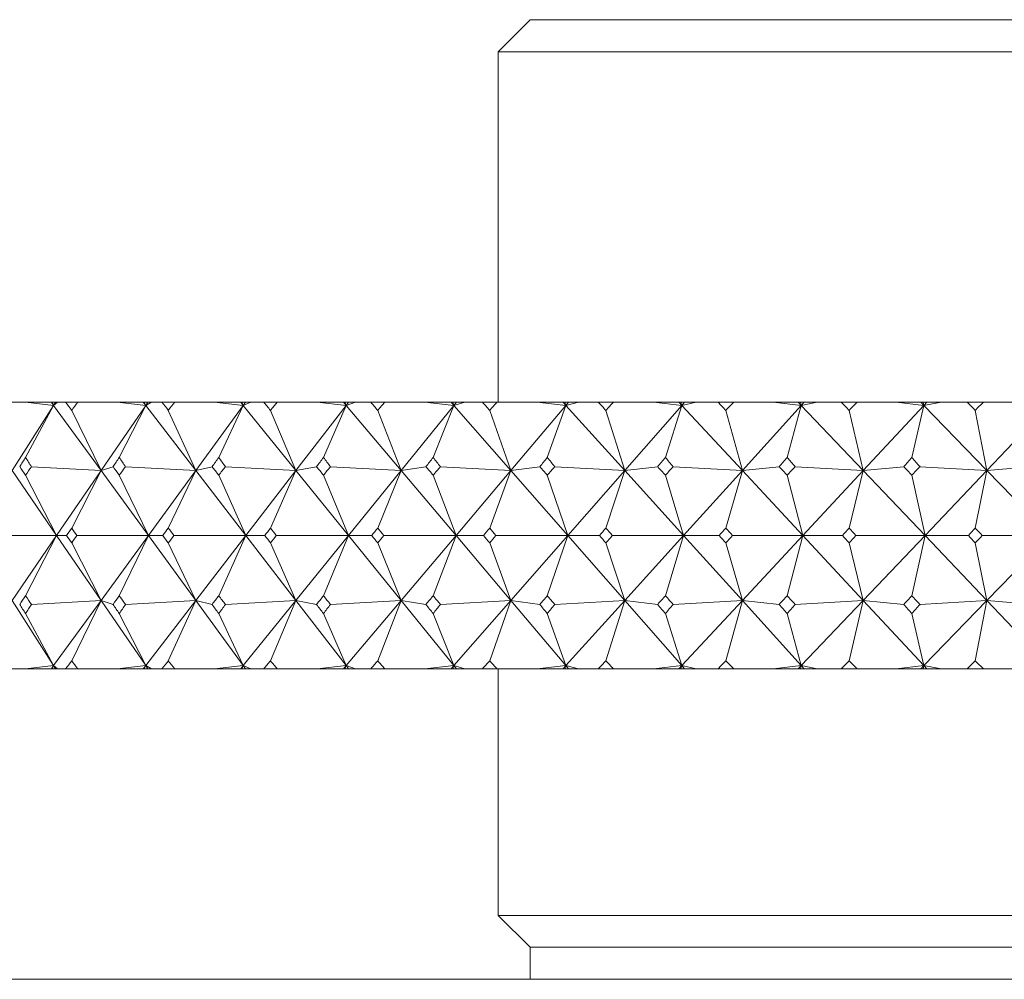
# Model space of a CAD drawing. Header units: inches. Extents: x 1.3 to 19.3, y 2.5 to 15.4.
# Tile 20 of 27: x 17.32 to 17.782, y 9.634 to 10.084. Entities that reach past the tile are written whole.
import ezdxf

# ---------------------------------------------------------------- set-up
doc = ezdxf.new("R2010")
doc.units = ezdxf.units.IN
doc.header["$MEASUREMENT"] = 0

msp = doc.modelspace()

# ---------------------------------------------------------------- linework, layer by layer
at = {"color": 7, "linetype": 'Continuous', "lineweight": 15}
for p, q in [((17.55957, 10.08403), (17.54457, 10.06903)), ((17.55957, 10.08403), (18.52957, 10.08403)), ((17.54457, 10.06903), (17.54457, 9.90463)), ((17.54457, 10.06903), (18.54457, 10.06903)), ((17.3228, 9.90463), (17.30461, 9.90463)), ((17.33607, 9.90316), (17.3166, 9.87262)), ((17.3228, 9.90463), (17.33607, 9.90316)), ((17.335, 9.90463), (17.3228, 9.90463)), ((17.33607, 9.90316), (17.32289, 9.87877)), ((17.335, 9.90463), (17.33607, 9.90316)), ((17.33534, 9.90463), (17.335, 9.90463)), ((17.33607, 9.90316), (17.33534, 9.90463)), ((17.33701, 9.90463), (17.33534, 9.90463)), ((17.33794, 9.90463), (17.33607, 9.90316)), ((17.33701, 9.90463), (17.33607, 9.90316)), ((17.33607, 9.90316), (17.35834, 9.87262)), ((17.33794, 9.90463), (17.33701, 9.90463)), ((17.34171, 9.90463), (17.33794, 9.90463)), ((17.34171, 9.90463), (17.34737, 9.90463)), ((17.36583, 9.90463), (17.34737, 9.90463)), ((17.37924, 9.90316), (17.35834, 9.87262)), ((17.36583, 9.90463), (17.37924, 9.90316)), ((17.37811, 9.90463), (17.36583, 9.90463)), ((17.37924, 9.90316), (17.36687, 9.87877)), ((17.37811, 9.90463), (17.37924, 9.90316)), ((17.37856, 9.90463), (17.37811, 9.90463)), ((17.37924, 9.90316), (17.37856, 9.90463)), ((17.38025, 9.90463), (17.37856, 9.90463)), ((17.38195, 9.90463), (17.37924, 9.90316)), ((17.38025, 9.90463), (17.37924, 9.90316)), ((17.37924, 9.90316), (17.40278, 9.87262)), ((17.38195, 9.90463), (17.38025, 9.90463)), ((17.38687, 9.90463), (17.38195, 9.90463)), ((17.38687, 9.90463), (17.39288, 9.90463)), ((17.41154, 9.90463), (17.39288, 9.90463)), ((17.42504, 9.90316), (17.40278, 9.87262)), ((17.41154, 9.90463), (17.42504, 9.90316)), ((17.42385, 9.90463), (17.41154, 9.90463)), ((17.42504, 9.90316), (17.41352, 9.87877)), ((17.42385, 9.90463), (17.42504, 9.90316)), ((17.42441, 9.90463), (17.42385, 9.90463)), ((17.42504, 9.90316), (17.42441, 9.90463)), ((17.42612, 9.90463), (17.42441, 9.90463)), ((17.42858, 9.90463), (17.42504, 9.90316)), ((17.42612, 9.90463), (17.42504, 9.90316)), ((17.42504, 9.90316), (17.44975, 9.87262)), ((17.42858, 9.90463), (17.42612, 9.90463)), ((17.43463, 9.90463), (17.42858, 9.90463)), ((17.43463, 9.90463), (17.44096, 9.90463)), ((17.45975, 9.90463), (17.44096, 9.90463)), ((17.47329, 9.90316), (17.44975, 9.87262)), ((17.45975, 9.90463), (17.47329, 9.90316)), ((17.47205, 9.90463), (17.45975, 9.90463)), ((17.47329, 9.90316), (17.46266, 9.87877)), ((17.47205, 9.90463), (17.47329, 9.90316)), ((17.4727, 9.90463), (17.47205, 9.90463)), ((17.47329, 9.90316), (17.4727, 9.90463)), ((17.47442, 9.90463), (17.4727, 9.90463)), ((17.47764, 9.90463), (17.47329, 9.90316)), ((17.47442, 9.90463), (17.47329, 9.90316)), ((17.47329, 9.90316), (17.49908, 9.87262)), ((17.47764, 9.90463), (17.47442, 9.90463)), ((17.4848, 9.90463), (17.47764, 9.90463)), ((17.4848, 9.90463), (17.49142, 9.90463)), ((17.51026, 9.90463), (17.49142, 9.90463)), ((17.52379, 9.90316), (17.49908, 9.87262)), ((17.51026, 9.90463), (17.52379, 9.90316)), ((17.5225, 9.90463), (17.51026, 9.90463)), ((17.52379, 9.90316), (17.5141, 9.87877)), ((17.5225, 9.90463), (17.52379, 9.90316)), ((17.52325, 9.90463), (17.5225, 9.90463)), ((17.52379, 9.90316), (17.52325, 9.90463)), ((17.52498, 9.90463), (17.52325, 9.90463)), ((17.52894, 9.90463), (17.52379, 9.90316)), ((17.52498, 9.90463), (17.52379, 9.90316)), ((17.52379, 9.90316), (17.55055, 9.87262)), ((17.52894, 9.90463), (17.52498, 9.90463)), ((17.53718, 9.90463), (17.52894, 9.90463)), ((17.53718, 9.90463), (17.54407, 9.90463)), ((17.56289, 9.90463), (17.54407, 9.90463)), ((17.57634, 9.90316), (17.55055, 9.87262)), ((17.56289, 9.90463), (17.57634, 9.90316)), ((17.57501, 9.90463), (17.56289, 9.90463)), ((17.57634, 9.90316), (17.56763, 9.87877)), ((17.57501, 9.90463), (17.57634, 9.90316)), ((17.57586, 9.90463), (17.57501, 9.90463)), ((17.57634, 9.90316), (17.57586, 9.90463)), ((17.57759, 9.90463), (17.57586, 9.90463)), ((17.58227, 9.90463), (17.57634, 9.90316)), ((17.57759, 9.90463), (17.57634, 9.90316)), ((17.57634, 9.90316), (17.60398, 9.87262)), ((17.58227, 9.90463), (17.57759, 9.90463)), ((17.59156, 9.90463), (17.58227, 9.90463)), ((17.59156, 9.90463), (17.59869, 9.90463)), ((17.61741, 9.90463), (17.59869, 9.90463)), ((17.63075, 9.90316), (17.60398, 9.87262)), ((17.61741, 9.90463), (17.63075, 9.90316)), ((17.62938, 9.90463), (17.61741, 9.90463)), ((17.63075, 9.90316), (17.62305, 9.87877)), ((17.62938, 9.90463), (17.63075, 9.90316)), ((17.63032, 9.90463), (17.62938, 9.90463)), ((17.63075, 9.90316), (17.63032, 9.90463)), ((17.63204, 9.90463), (17.63032, 9.90463)), ((17.63742, 9.90463), (17.63075, 9.90316)), ((17.63204, 9.90463), (17.63075, 9.90316)), ((17.63075, 9.90316), (17.65914, 9.87262)), ((17.63742, 9.90463), (17.63204, 9.90463)), ((17.64772, 9.90463), (17.63742, 9.90463)), ((17.64772, 9.90463), (17.65507, 9.90463)), ((17.67362, 9.90463), (17.65507, 9.90463)), ((17.68678, 9.90316), (17.65914, 9.87262)), ((17.67362, 9.90463), (17.68678, 9.90316)), ((17.68538, 9.90463), (17.67362, 9.90463)), ((17.68678, 9.90316), (17.68012, 9.87877)), ((17.68538, 9.90463), (17.68678, 9.90316)), ((17.68641, 9.90463), (17.68538, 9.90463)), ((17.68678, 9.90316), (17.68641, 9.90463)), ((17.68811, 9.90463), (17.68641, 9.90463)), ((17.69418, 9.90463), (17.68678, 9.90316)), ((17.68811, 9.90463), (17.68678, 9.90316)), ((17.68678, 9.90316), (17.71583, 9.87262)), ((17.69418, 9.90463), (17.68811, 9.90463)), ((17.70546, 9.90463), (17.69418, 9.90463)), ((17.70546, 9.90463), (17.71299, 9.90463)), ((17.7313, 9.90463), (17.71299, 9.90463)), ((17.74423, 9.90316), (17.71583, 9.87262)), ((17.7313, 9.90463), (17.74423, 9.90316)), ((17.7428, 9.90463), (17.7313, 9.90463)), ((17.74423, 9.90316), (17.73864, 9.87877)), ((17.7428, 9.90463), (17.74423, 9.90316)), ((17.74392, 9.90463), (17.7428, 9.90463)), ((17.74423, 9.90316), (17.74392, 9.90463)), ((17.7456, 9.90463), (17.74392, 9.90463)), ((17.75233, 9.90463), (17.74423, 9.90316)), ((17.7456, 9.90463), (17.74423, 9.90316)), ((17.74423, 9.90316), (17.77381, 9.87262)), ((17.75233, 9.90463), (17.7456, 9.90463)), ((17.76453, 9.90463), (17.75233, 9.90463)), ((17.76453, 9.90463), (17.77221, 9.90463)), ((17.79021, 9.90463), (17.77221, 9.90463)), ((17.80286, 9.90316), (17.77381, 9.87262)), ((17.35834, 9.87262), (17.34453, 9.90082)), ((17.40278, 9.87262), (17.38987, 9.90082)), ((17.44975, 9.87262), (17.43779, 9.90082)), ((17.49908, 9.87262), (17.48811, 9.90082)), ((17.55055, 9.87262), (17.54062, 9.90082)), ((17.60398, 9.87262), (17.59512, 9.90082)), ((17.65914, 9.87262), (17.65139, 9.90082)), ((17.71583, 9.87262), (17.70922, 9.90082)), ((17.77381, 9.87262), (17.76837, 9.90082)), ((17.3166, 9.87262), (17.33747, 9.84213)), ((17.33747, 9.84213), (17.32289, 9.87042)), ((17.32564, 9.87442), (17.35834, 9.87262)), ((17.35834, 9.87262), (17.33747, 9.84213)), ((17.35834, 9.87262), (17.34453, 9.84564)), ((17.36395, 9.87442), (17.35834, 9.87262)), ((17.35834, 9.87262), (17.38056, 9.84213)), ((17.38056, 9.84213), (17.36687, 9.87042)), ((17.3698, 9.87442), (17.40278, 9.87262)), ((17.40278, 9.87262), (17.38056, 9.84213)), ((17.40278, 9.87262), (17.38987, 9.84564)), ((17.41043, 9.87442), (17.40278, 9.87262)), ((17.40278, 9.87262), (17.42627, 9.84213)), ((17.42627, 9.84213), (17.41352, 9.87042)), ((17.41662, 9.87442), (17.44975, 9.87262)), ((17.44975, 9.87262), (17.42627, 9.84213)), ((17.44975, 9.87262), (17.43779, 9.84564)), ((17.45942, 9.87442), (17.44975, 9.87262)), ((17.44975, 9.87262), (17.47442, 9.84213)), ((17.47442, 9.84213), (17.46266, 9.87042)), ((17.46591, 9.87442), (17.49908, 9.87262)), ((17.49908, 9.87262), (17.47442, 9.84213)), ((17.49908, 9.87262), (17.48811, 9.84564)), ((17.51071, 9.87442), (17.49908, 9.87262)), ((17.49908, 9.87262), (17.52482, 9.84213)), ((17.52482, 9.84213), (17.5141, 9.87042)), ((17.51749, 9.87442), (17.55055, 9.87262)), ((17.55055, 9.87262), (17.52482, 9.84213)), ((17.55055, 9.87262), (17.54062, 9.84564)), ((17.56412, 9.87442), (17.55055, 9.87262)), ((17.55055, 9.87262), (17.57727, 9.84213)), ((17.57727, 9.84213), (17.56763, 9.87042)), ((17.57115, 9.87442), (17.60398, 9.87262)), ((17.60398, 9.87262), (17.57727, 9.84213)), ((17.60398, 9.87262), (17.59512, 9.84564)), ((17.61942, 9.87442), (17.60398, 9.87262)), ((17.60398, 9.87262), (17.63156, 9.84213)), ((17.63156, 9.84213), (17.62305, 9.87042)), ((17.62668, 9.87442), (17.65914, 9.87262)), ((17.65914, 9.87262), (17.63156, 9.84213)), ((17.65914, 9.87262), (17.65139, 9.84564)), ((17.67639, 9.87442), (17.65914, 9.87262)), ((17.65914, 9.87262), (17.68749, 9.84213)), ((17.68749, 9.84213), (17.68012, 9.87042)), ((17.68386, 9.87442), (17.71583, 9.87262)), ((17.71583, 9.87262), (17.68749, 9.84213)), ((17.71583, 9.87262), (17.70922, 9.84564)), ((17.73483, 9.87442), (17.71583, 9.87262)), ((17.71583, 9.87262), (17.74482, 9.84213)), ((17.74482, 9.84213), (17.73864, 9.87042)), ((17.74246, 9.87442), (17.77381, 9.87262)), ((17.77381, 9.87262), (17.74482, 9.84213)), ((17.77381, 9.87262), (17.76837, 9.84564)), ((17.79448, 9.87442), (17.77381, 9.87262)), ((17.77381, 9.87262), (17.80334, 9.84213)), ((17.33747, 9.84213), (17.30419, 9.84213)), ((17.3166, 9.81165), (17.33747, 9.84213)), ((17.33747, 9.84213), (17.32289, 9.81385)), ((17.35834, 9.81165), (17.33747, 9.84213)), ((17.33747, 9.84213), (17.34216, 9.84213)), ((17.34453, 9.83863), (17.35834, 9.81165)), ((17.38056, 9.84213), (17.34691, 9.84213)), ((17.35834, 9.81165), (17.38056, 9.84213)), ((17.38056, 9.84213), (17.36687, 9.81385)), ((17.40278, 9.81165), (17.38056, 9.84213)), ((17.38056, 9.84213), (17.38735, 9.84213)), ((17.38987, 9.83863), (17.40278, 9.81165)), ((17.42627, 9.84213), (17.3924, 9.84213)), ((17.40278, 9.81165), (17.42627, 9.84213)), ((17.42627, 9.84213), (17.41352, 9.81385)), ((17.44975, 9.81165), (17.42627, 9.84213)), ((17.42627, 9.84213), (17.43514, 9.84213)), ((17.43779, 9.83863), (17.44975, 9.81165)), ((17.47442, 9.84213), (17.44045, 9.84213)), ((17.44975, 9.81165), (17.47442, 9.84213)), ((17.47442, 9.84213), (17.46266, 9.81385)), ((17.49908, 9.81165), (17.47442, 9.84213)), ((17.47442, 9.84213), (17.48533, 9.84213)), ((17.48811, 9.83863), (17.49908, 9.81165)), ((17.52482, 9.84213), (17.49089, 9.84213)), ((17.49908, 9.81165), (17.52482, 9.84213)), ((17.52482, 9.84213), (17.5141, 9.81385)), ((17.55055, 9.81165), (17.52482, 9.84213)), ((17.52482, 9.84213), (17.53773, 9.84213)), ((17.54062, 9.83863), (17.55055, 9.81165)), ((17.57727, 9.84213), (17.54352, 9.84213)), ((17.55055, 9.81165), (17.57727, 9.84213)), ((17.57727, 9.84213), (17.56763, 9.81385)), ((17.60398, 9.81165), (17.57727, 9.84213)), ((17.57727, 9.84213), (17.59212, 9.84213)), ((17.59512, 9.83863), (17.60398, 9.81165)), ((17.63156, 9.84213), (17.59812, 9.84213)), ((17.60398, 9.81165), (17.63156, 9.84213)), ((17.63156, 9.84213), (17.62305, 9.81385)), ((17.65914, 9.81165), (17.63156, 9.84213)), ((17.63156, 9.84213), (17.64831, 9.84213)), ((17.65139, 9.83863), (17.65914, 9.81165)), ((17.68749, 9.84213), (17.65448, 9.84213)), ((17.65914, 9.81165), (17.68749, 9.84213)), ((17.68749, 9.84213), (17.68012, 9.81385)), ((17.71583, 9.81165), (17.68749, 9.84213)), ((17.68749, 9.84213), (17.70606, 9.84213)), ((17.70922, 9.83863), (17.71583, 9.81165)), ((17.74482, 9.84213), (17.71238, 9.84213)), ((17.71583, 9.81165), (17.74482, 9.84213)), ((17.74482, 9.84213), (17.73864, 9.81385)), ((17.77381, 9.81165), (17.74482, 9.84213)), ((17.74482, 9.84213), (17.76514, 9.84213)), ((17.76837, 9.83863), (17.77381, 9.81165)), ((17.80334, 9.84213), (17.7716, 9.84213)), ((17.77381, 9.81165), (17.80334, 9.84213)), ((17.33607, 9.78111), (17.3166, 9.81165)), ((17.35834, 9.81165), (17.32564, 9.80984)), ((17.33607, 9.78111), (17.35834, 9.81165)), ((17.34453, 9.78344), (17.35834, 9.81165)), ((17.37924, 9.78111), (17.35834, 9.81165)), ((17.35834, 9.81165), (17.36395, 9.80984)), ((17.40278, 9.81165), (17.3698, 9.80984)), ((17.37924, 9.78111), (17.40278, 9.81165)), ((17.38987, 9.78344), (17.40278, 9.81165)), ((17.42504, 9.78111), (17.40278, 9.81165)), ((17.40278, 9.81165), (17.41043, 9.80984)), ((17.44975, 9.81165), (17.41662, 9.80984)), ((17.42504, 9.78111), (17.44975, 9.81165)), ((17.43779, 9.78344), (17.44975, 9.81165)), ((17.47329, 9.78111), (17.44975, 9.81165)), ((17.44975, 9.81165), (17.45942, 9.80984)), ((17.49908, 9.81165), (17.46591, 9.80984)), ((17.47329, 9.78111), (17.49908, 9.81165)), ((17.48811, 9.78344), (17.49908, 9.81165)), ((17.52379, 9.78111), (17.49908, 9.81165)), ((17.49908, 9.81165), (17.51071, 9.80984)), ((17.55055, 9.81165), (17.51749, 9.80984)), ((17.52379, 9.78111), (17.55055, 9.81165)), ((17.54062, 9.78344), (17.55055, 9.81165)), ((17.57634, 9.78111), (17.55055, 9.81165)), ((17.55055, 9.81165), (17.56412, 9.80984)), ((17.60398, 9.81165), (17.57115, 9.80984)), ((17.57634, 9.78111), (17.60398, 9.81165)), ((17.59512, 9.78344), (17.60398, 9.81165)), ((17.63075, 9.78111), (17.60398, 9.81165)), ((17.60398, 9.81165), (17.61942, 9.80984)), ((17.65914, 9.81165), (17.62668, 9.80984)), ((17.63075, 9.78111), (17.65914, 9.81165)), ((17.65139, 9.78344), (17.65914, 9.81165)), ((17.68678, 9.78111), (17.65914, 9.81165)), ((17.65914, 9.81165), (17.67639, 9.80984)), ((17.71583, 9.81165), (17.68386, 9.80984)), ((17.68678, 9.78111), (17.71583, 9.81165)), ((17.70922, 9.78344), (17.71583, 9.81165)), ((17.74423, 9.78111), (17.71583, 9.81165)), ((17.71583, 9.81165), (17.73483, 9.80984)), ((17.77381, 9.81165), (17.74246, 9.80984)), ((17.74423, 9.78111), (17.77381, 9.81165)), ((17.76837, 9.78344), (17.77381, 9.81165)), ((17.80286, 9.78111), (17.77381, 9.81165)), ((17.77381, 9.81165), (17.79448, 9.80984)), ((17.32289, 9.80549), (17.33607, 9.78111)), ((17.36687, 9.80549), (17.37924, 9.78111)), ((17.41352, 9.80549), (17.42504, 9.78111)), ((17.46266, 9.80549), (17.47329, 9.78111)), ((17.5141, 9.80549), (17.52379, 9.78111)), ((17.56763, 9.80549), (17.57634, 9.78111)), ((17.62305, 9.80549), (17.63075, 9.78111)), ((17.68012, 9.80549), (17.68678, 9.78111)), ((17.73864, 9.80549), (17.74423, 9.78111)), ((17.3228, 9.77963), (17.30461, 9.77963)), ((17.33607, 9.78111), (17.3228, 9.77963)), ((17.335, 9.77963), (17.3228, 9.77963)), ((17.335, 9.77963), (17.33607, 9.78111)), ((17.33534, 9.77963), (17.335, 9.77963)), ((17.33534, 9.77963), (17.33607, 9.78111)), ((17.33701, 9.77963), (17.33534, 9.77963)), ((17.33607, 9.78111), (17.33794, 9.77963)), ((17.33701, 9.77963), (17.33607, 9.78111)), ((17.33794, 9.77963), (17.33701, 9.77963)), ((17.34171, 9.77963), (17.33794, 9.77963)), ((17.34171, 9.77963), (17.34737, 9.77963)), ((17.36583, 9.77963), (17.34737, 9.77963)), ((17.37924, 9.78111), (17.36583, 9.77963)), ((17.37811, 9.77963), (17.36583, 9.77963)), ((17.37811, 9.77963), (17.37924, 9.78111)), ((17.37856, 9.77963), (17.37811, 9.77963)), ((17.37856, 9.77963), (17.37924, 9.78111)), ((17.38025, 9.77963), (17.37856, 9.77963)), ((17.37924, 9.78111), (17.38195, 9.77963)), ((17.38025, 9.77963), (17.37924, 9.78111)), ((17.38195, 9.77963), (17.38025, 9.77963)), ((17.38687, 9.77963), (17.38195, 9.77963)), ((17.38687, 9.77963), (17.39288, 9.77963)), ((17.41154, 9.77963), (17.39288, 9.77963)), ((17.42504, 9.78111), (17.41154, 9.77963)), ((17.42385, 9.77963), (17.41154, 9.77963)), ((17.42385, 9.77963), (17.42504, 9.78111)), ((17.42441, 9.77963), (17.42385, 9.77963)), ((17.42441, 9.77963), (17.42504, 9.78111)), ((17.42612, 9.77963), (17.42441, 9.77963)), ((17.42504, 9.78111), (17.42858, 9.77963)), ((17.42612, 9.77963), (17.42504, 9.78111)), ((17.42858, 9.77963), (17.42612, 9.77963)), ((17.43463, 9.77963), (17.42858, 9.77963)), ((17.43463, 9.77963), (17.44096, 9.77963)), ((17.45975, 9.77963), (17.44096, 9.77963)), ((17.47329, 9.78111), (17.45975, 9.77963)), ((17.47205, 9.77963), (17.45975, 9.77963)), ((17.47205, 9.77963), (17.47329, 9.78111)), ((17.4727, 9.77963), (17.47205, 9.77963)), ((17.4727, 9.77963), (17.47329, 9.78111)), ((17.47442, 9.77963), (17.4727, 9.77963)), ((17.47329, 9.78111), (17.47764, 9.77963)), ((17.47442, 9.77963), (17.47329, 9.78111)), ((17.47764, 9.77963), (17.47442, 9.77963)), ((17.4848, 9.77963), (17.47764, 9.77963)), ((17.4848, 9.77963), (17.49142, 9.77963)), ((17.51026, 9.77963), (17.49142, 9.77963)), ((17.52379, 9.78111), (17.51026, 9.77963)), ((17.5225, 9.77963), (17.51026, 9.77963)), ((17.5225, 9.77963), (17.52379, 9.78111)), ((17.52325, 9.77963), (17.5225, 9.77963)), ((17.52325, 9.77963), (17.52379, 9.78111)), ((17.52498, 9.77963), (17.52325, 9.77963)), ((17.52379, 9.78111), (17.52894, 9.77963)), ((17.52498, 9.77963), (17.52379, 9.78111)), ((17.52894, 9.77963), (17.52498, 9.77963)), ((17.53718, 9.77963), (17.52894, 9.77963)), ((17.53718, 9.77963), (17.54407, 9.77963)), ((17.56289, 9.77963), (17.54407, 9.77963)), ((17.54457, 9.77963), (17.54457, 9.66402)), ((17.57634, 9.78111), (17.56289, 9.77963)), ((17.57501, 9.77963), (17.56289, 9.77963)), ((17.57501, 9.77963), (17.57634, 9.78111)), ((17.57586, 9.77963), (17.57501, 9.77963)), ((17.57586, 9.77963), (17.57634, 9.78111)), ((17.57759, 9.77963), (17.57586, 9.77963)), ((17.57634, 9.78111), (17.58227, 9.77963)), ((17.57759, 9.77963), (17.57634, 9.78111)), ((17.58227, 9.77963), (17.57759, 9.77963)), ((17.59156, 9.77963), (17.58227, 9.77963)), ((17.59156, 9.77963), (17.59869, 9.77963)), ((17.61741, 9.77963), (17.59869, 9.77963)), ((17.63075, 9.78111), (17.61741, 9.77963)), ((17.62938, 9.77963), (17.61741, 9.77963)), ((17.62938, 9.77963), (17.63075, 9.78111)), ((17.63032, 9.77963), (17.62938, 9.77963)), ((17.63032, 9.77963), (17.63075, 9.78111)), ((17.63204, 9.77963), (17.63032, 9.77963)), ((17.63075, 9.78111), (17.63742, 9.77963)), ((17.63204, 9.77963), (17.63075, 9.78111)), ((17.63742, 9.77963), (17.63204, 9.77963)), ((17.64772, 9.77963), (17.63742, 9.77963)), ((17.64772, 9.77963), (17.65507, 9.77963)), ((17.67362, 9.77963), (17.65507, 9.77963)), ((17.68678, 9.78111), (17.67362, 9.77963)), ((17.68538, 9.77963), (17.67362, 9.77963)), ((17.68538, 9.77963), (17.68678, 9.78111)), ((17.68641, 9.77963), (17.68538, 9.77963)), ((17.68641, 9.77963), (17.68678, 9.78111)), ((17.68811, 9.77963), (17.68641, 9.77963)), ((17.68678, 9.78111), (17.69418, 9.77963)), ((17.68811, 9.77963), (17.68678, 9.78111)), ((17.69418, 9.77963), (17.68811, 9.77963)), ((17.70546, 9.77963), (17.69418, 9.77963)), ((17.70546, 9.77963), (17.71299, 9.77963)), ((17.7313, 9.77963), (17.71299, 9.77963)), ((17.74423, 9.78111), (17.7313, 9.77963)), ((17.7428, 9.77963), (17.7313, 9.77963)), ((17.7428, 9.77963), (17.74423, 9.78111)), ((17.74392, 9.77963), (17.7428, 9.77963)), ((17.74392, 9.77963), (17.74423, 9.78111)), ((17.7456, 9.77963), (17.74392, 9.77963)), ((17.74423, 9.78111), (17.75233, 9.77963)), ((17.7456, 9.77963), (17.74423, 9.78111)), ((17.75233, 9.77963), (17.7456, 9.77963)), ((17.76453, 9.77963), (17.75233, 9.77963)), ((17.76453, 9.77963), (17.77221, 9.77963)), ((17.79021, 9.77963), (17.77221, 9.77963)), ((17.54457, 9.66402), (17.55957, 9.64902)), ((17.54457, 9.66402), (18.54457, 9.66402)), ((17.55957, 9.64902), (17.55957, 9.63403)), ((17.55957, 9.64902), (18.52957, 9.64902)), ((16.79457, 9.63403), (19.29457, 9.63403))]:
    msp.add_line(p, q, dxfattribs=at)
for centre, major_axis, ratio, start_param, end_param in [((18.04457, 8.47035), (-0.97866, 1.7126), 0.087252, 5.649303, 5.653345), ((18.04457, 8.47035), (-0.28731, 1.7073), 0.554907, 0.486912, 0.490954), ((18.04457, 8.47035), (-0.9704, 1.71112), 0.114545, 5.634252, 5.638294), ((18.04457, 8.47035), (-0.20172, 1.71092), 0.566498, 0.51333, 0.517372), ((18.04457, 8.47035), (-0.95983, 1.70931), 0.141884, 5.619617, 5.623659), ((18.04457, 8.47035), (-0.11171, 1.71353), 0.574065, 0.542615, 0.546657), ((18.04457, 8.47035), (-0.94688, 1.70722), 0.169273, 5.605511, 5.609553), ((18.04457, 8.47035), (-0.01906, 1.71469), 0.577255, 0.573605, 0.577646), ((18.04457, 8.47035), (-0.93146, 1.70491), 0.196711, 5.592061, 5.596103), ((18.04457, 8.47035), (0.07405, 1.7142), 0.575911, 0.604894, 0.608936), ((18.04457, 8.47035), (-0.91347, 1.70246), 0.224188, 5.579406, 5.583448), ((18.04457, 8.47035), (0.16538, 1.71214), 0.5701, 0.635034, 0.639076), ((18.04457, 8.47035), (-0.89277, 1.69994), 0.251688, 5.567703, 5.571744), ((18.04457, 8.47035), (0.25296, 1.70887), 0.560101, 0.662742, 0.666784), ((18.04457, 8.47035), (-0.8692, 1.69747), 0.279182, 5.557126, 5.561168), ((18.04457, 8.47035), (0.33531, 1.70492), 0.546354, 0.687064, 0.691105), ((18.04457, 8.47035), (-0.84258, 1.69516), 0.306624, 5.547878, 5.55192), ((18.04457, 8.47035), (0.41155, 1.70083), 0.529389, 0.707425, 0.711467), ((18.04457, 11.21392), (0.9884, 1.71442), 0.03277, 3.834739, 3.838795), ((18.04457, 11.21392), (0.20172, 1.71092), 0.566498, 2.529973, 2.534029), ((18.04457, 11.21392), (0.98465, 1.71371), 0.059997, 3.850307, 3.854363), ((18.04457, 11.21392), (0.11171, 1.71353), 0.574065, 2.500688, 2.504744), ((18.04457, 11.21392), (0.97866, 1.7126), 0.087252, 3.865667, 3.869723), ((18.04457, 11.21392), (0.01906, 1.71469), 0.577255, 2.469698, 2.473754), ((18.04457, 11.21392), (0.9704, 1.71112), 0.114545, 3.880717, 3.884773), ((18.04457, 11.21392), (-0.07405, 1.7142), 0.575911, 2.438409, 2.442465), ((18.04457, 11.21392), (0.95983, 1.70931), 0.141884, 3.895353, 3.899409), ((18.04457, 11.21392), (-0.16538, 1.71214), 0.5701, 2.408269, 2.412325), ((18.04457, 11.21392), (0.94688, 1.70722), 0.169273, 3.909459, 3.913515), ((18.04457, 11.21392), (-0.25296, 1.70887), 0.560101, 2.380561, 2.384617), ((18.04457, 11.21392), (0.93146, 1.70491), 0.196711, 3.922909, 3.926965), ((18.04457, 11.21392), (-0.33531, 1.70492), 0.546354, 2.35624, 2.360295), ((18.04457, 11.21392), (0.91347, 1.70246), 0.224188, 3.935564, 3.939619), ((18.04457, 11.21392), (-0.41155, 1.70083), 0.529389, 2.335878, 2.339934), ((18.04457, 11.21392), (0.89277, 1.69994), 0.251688, 3.947267, 3.951323), ((18.04457, 11.21392), (-0.48134, 1.69708), 0.509761, 2.319693, 2.323749), ((18.04457, 8.47035), (-0.98465, 1.71371), 0.059997, 5.633247, 5.637303), ((18.04457, 8.47035), (-0.28731, 1.7073), 0.554907, 0.518314, 0.52237), ((18.04457, 8.47035), (-0.97866, 1.7126), 0.087252, 5.617887, 5.621943), ((18.04457, 8.47035), (-0.20172, 1.71092), 0.566498, 0.544732, 0.548788), ((18.04457, 8.47035), (-0.9704, 1.71112), 0.114545, 5.602837, 5.606892), ((18.04457, 8.47035), (-0.11171, 1.71353), 0.574065, 0.574017, 0.578073), ((18.04457, 8.47035), (-0.95983, 1.70931), 0.141884, 5.588201, 5.592257), ((18.04457, 8.47035), (-0.01906, 1.71469), 0.577255, 0.605007, 0.609062), ((18.04457, 8.47035), (-0.94688, 1.70722), 0.169273, 5.574095, 5.578151), ((18.04457, 8.47035), (0.07405, 1.7142), 0.575911, 0.636296, 0.640352), ((18.04457, 8.47035), (-0.93146, 1.70491), 0.196711, 5.560645, 5.564701), ((18.04457, 8.47035), (0.16538, 1.71214), 0.5701, 0.666436, 0.670491), ((18.04457, 8.47035), (-0.91347, 1.70246), 0.224188, 5.54799, 5.552046), ((18.04457, 8.47035), (0.25296, 1.70887), 0.560101, 0.694144, 0.6982), ((18.04457, 8.47035), (-0.89277, 1.69994), 0.251688, 5.536287, 5.540343), ((18.04457, 8.47035), (0.33531, 1.70492), 0.546354, 0.718465, 0.722521), ((18.04457, 8.47035), (-0.8692, 1.69747), 0.279182, 5.525711, 5.529766), ((18.04457, 8.47035), (0.41155, 1.70083), 0.529389, 0.738827, 0.742883), ((18.04457, 11.21392), (0.98465, 1.71371), 0.059997, 3.81955, 3.822947), ((18.04457, 11.21392), (0.20172, 1.71092), 0.566498, 2.561389, 2.564786), ((18.04457, 11.21392), (0.97866, 1.7126), 0.087252, 3.834909, 3.838307), ((18.04457, 11.21392), (0.11171, 1.71353), 0.574065, 2.532104, 2.535501), ((18.04457, 11.21392), (0.9704, 1.71112), 0.114545, 3.84996, 3.853357), ((18.04457, 11.21392), (0.01906, 1.71469), 0.577255, 2.501114, 2.504512), ((18.04457, 11.21392), (0.95983, 1.70931), 0.141884, 3.864596, 3.867993), ((18.04457, 11.21392), (-0.07405, 1.7142), 0.575911, 2.469825, 2.473222), ((18.04457, 11.21392), (0.94688, 1.70722), 0.169273, 3.878701, 3.882099), ((18.04457, 11.21392), (-0.16538, 1.71214), 0.5701, 2.439685, 2.443083), ((18.04457, 11.21392), (0.93146, 1.70491), 0.196711, 3.892151, 3.895549), ((18.04457, 11.21392), (-0.25296, 1.70887), 0.560101, 2.411977, 2.415374), ((18.04457, 11.21392), (0.91347, 1.70246), 0.224188, 3.904806, 3.908204), ((18.04457, 11.21392), (-0.33531, 1.70492), 0.546354, 2.387655, 2.391053), ((18.04457, 11.21392), (0.89277, 1.69994), 0.251688, 3.91651, 3.919907), ((18.04457, 11.21392), (-0.41155, 1.70083), 0.529389, 2.367294, 2.370691), ((18.04457, 11.21392), (0.8692, 1.69747), 0.279182, 3.927086, 3.930483), ((18.04457, 11.21392), (-0.48134, 1.69708), 0.509761, 2.351109, 2.354507), ((18.04457, 8.47035), (-0.98465, 1.71371), 0.059997, 5.601831, 5.605228), ((18.04457, 8.47035), (-0.20172, 1.71092), 0.566498, 0.576806, 0.580204), ((18.04457, 8.47035), (-0.97866, 1.7126), 0.087252, 5.586471, 5.589869), ((18.04457, 8.47035), (-0.11171, 1.71353), 0.574065, 0.606091, 0.609489), ((18.04457, 8.47035), (-0.9704, 1.71112), 0.114545, 5.571421, 5.574818), ((18.04457, 8.47035), (-0.01906, 1.71469), 0.577255, 0.637081, 0.640478), ((18.04457, 8.47035), (-0.95983, 1.70931), 0.141884, 5.556785, 5.560182), ((18.04457, 8.47035), (0.07405, 1.7142), 0.575911, 0.66837, 0.671768), ((18.04457, 8.47035), (-0.94688, 1.70722), 0.169273, 5.542679, 5.546077), ((18.04457, 8.47035), (0.16538, 1.71214), 0.5701, 0.69851, 0.701907), ((18.04457, 8.47035), (-0.93146, 1.70491), 0.196711, 5.529229, 5.532627), ((18.04457, 8.47035), (0.25296, 1.70887), 0.560101, 0.726219, 0.729616), ((18.04457, 8.47035), (-0.91347, 1.70246), 0.224188, 5.516574, 5.519972), ((18.04457, 8.47035), (0.33531, 1.70492), 0.546354, 0.75054, 0.753937), ((18.04457, 8.47035), (-0.89277, 1.69994), 0.251688, 5.504871, 5.508268), ((18.04457, 8.47035), (0.41155, 1.70083), 0.529389, 0.770902, 0.774299), ((18.04457, 8.47035), (-0.8692, 1.69747), 0.279182, 5.494295, 5.497692), ((18.04457, 8.47035), (0.48134, 1.69708), 0.509761, 0.787086, 0.790483), ((18.04457, 11.21392), (0.98465, 1.71371), 0.059997, 3.787475, 3.791531), ((18.04457, 11.21392), (0.28731, 1.7073), 0.554907, 2.619223, 2.623279), ((18.04457, 11.21392), (0.97866, 1.7126), 0.087252, 3.802835, 3.806891), ((18.04457, 11.21392), (0.20172, 1.71092), 0.566498, 2.592805, 2.596861), ((18.04457, 11.21392), (0.9704, 1.71112), 0.114545, 3.817886, 3.821941), ((18.04457, 11.21392), (0.11171, 1.71353), 0.574065, 2.56352, 2.567576), ((18.04457, 11.21392), (0.95983, 1.70931), 0.141884, 3.832521, 3.836577), ((18.04457, 11.21392), (0.01906, 1.71469), 0.577255, 2.53253, 2.536586), ((18.04457, 11.21392), (0.94688, 1.70722), 0.169273, 3.846627, 3.850683), ((18.04457, 11.21392), (-0.07405, 1.7142), 0.575911, 2.501241, 2.505297), ((18.04457, 11.21392), (0.93146, 1.70491), 0.196711, 3.860077, 3.864133), ((18.04457, 11.21392), (-0.16538, 1.71214), 0.5701, 2.471101, 2.475157), ((18.04457, 11.21392), (0.91347, 1.70246), 0.224188, 3.872732, 3.876788), ((18.04457, 11.21392), (-0.25296, 1.70887), 0.560101, 2.443393, 2.447449), ((18.04457, 11.21392), (0.89277, 1.69994), 0.251688, 3.884435, 3.888491), ((18.04457, 11.21392), (-0.33531, 1.70492), 0.546354, 2.419071, 2.423127), ((18.04457, 11.21392), (0.8692, 1.69747), 0.279182, 3.895012, 3.899067), ((18.04457, 11.21392), (-0.41155, 1.70083), 0.529389, 2.39871, 2.402766), ((18.04457, 8.47035), (-0.9884, 1.71442), 0.03277, 5.585983, 5.590039), ((18.04457, 8.47035), (-0.20172, 1.71092), 0.566498, 0.607564, 0.61162), ((18.04457, 8.47035), (-0.98465, 1.71371), 0.059997, 5.570415, 5.574471), ((18.04457, 8.47035), (-0.11171, 1.71353), 0.574065, 0.636849, 0.640905), ((18.04457, 8.47035), (-0.97866, 1.7126), 0.087252, 5.555055, 5.559111), ((18.04457, 8.47035), (-0.01906, 1.71469), 0.577255, 0.667838, 0.671894), ((18.04457, 8.47035), (-0.9704, 1.71112), 0.114545, 5.540005, 5.544061), ((18.04457, 8.47035), (0.07405, 1.7142), 0.575911, 0.699128, 0.703184), ((18.04457, 8.47035), (-0.95983, 1.70931), 0.141884, 5.525369, 5.529425), ((18.04457, 8.47035), (0.16538, 1.71214), 0.5701, 0.729267, 0.733323), ((18.04457, 8.47035), (-0.94688, 1.70722), 0.169273, 5.511263, 5.515319), ((18.04457, 8.47035), (0.25296, 1.70887), 0.560101, 0.756976, 0.761032), ((18.04457, 8.47035), (-0.93146, 1.70491), 0.196711, 5.497813, 5.501869), ((18.04457, 8.47035), (0.33531, 1.70492), 0.546354, 0.781297, 0.785353), ((18.04457, 8.47035), (-0.91347, 1.70246), 0.224188, 5.485159, 5.489214), ((18.04457, 8.47035), (0.41155, 1.70083), 0.529389, 0.801659, 0.805715), ((18.04457, 8.47035), (-0.89277, 1.69994), 0.251688, 5.473455, 5.477511), ((18.04457, 8.47035), (0.48134, 1.69708), 0.509761, 0.817843, 0.821899), ((18.04457, 11.21392), (0.97866, 1.7126), 0.087252, 3.771433, 3.775475), ((18.04457, 11.21392), (0.28731, 1.7073), 0.554907, 2.650639, 2.654681), ((18.04457, 11.21392), (0.9704, 1.71112), 0.114545, 3.786484, 3.790525), ((18.04457, 11.21392), (0.20172, 1.71092), 0.566498, 2.624221, 2.628263), ((18.04457, 11.21392), (0.95983, 1.70931), 0.141884, 3.801119, 3.805161), ((18.04457, 11.21392), (0.11171, 1.71353), 0.574065, 2.594936, 2.598978), ((18.04457, 11.21392), (0.94688, 1.70722), 0.169273, 3.815225, 3.819267), ((18.04457, 11.21392), (0.01906, 1.71469), 0.577255, 2.563946, 2.567988), ((18.04457, 11.21392), (0.93146, 1.70491), 0.196711, 3.828675, 3.832717), ((18.04457, 11.21392), (-0.07405, 1.7142), 0.575911, 2.532657, 2.536698), ((18.04457, 11.21392), (0.91347, 1.70246), 0.224188, 3.84133, 3.845372), ((18.04457, 11.21392), (-0.16538, 1.71214), 0.5701, 2.502517, 2.506559), ((18.04457, 11.21392), (0.89277, 1.69994), 0.251688, 3.853034, 3.857075), ((18.04457, 11.21392), (-0.25296, 1.70887), 0.560101, 2.474809, 2.47885), ((18.04457, 11.21392), (0.8692, 1.69747), 0.279182, 3.86361, 3.867652), ((18.04457, 11.21392), (-0.33531, 1.70492), 0.546354, 2.450487, 2.454529), ((18.04457, 11.21392), (0.84258, 1.69516), 0.306624, 3.872858, 3.8769), ((18.04457, 11.21392), (-0.41155, 1.70083), 0.529389, 2.430126, 2.434167)]:
    msp.add_ellipse(centre, major_axis=major_axis, ratio=ratio, start_param=start_param, end_param=end_param, dxfattribs=at)

doc.saveas('drawing.dxf')
